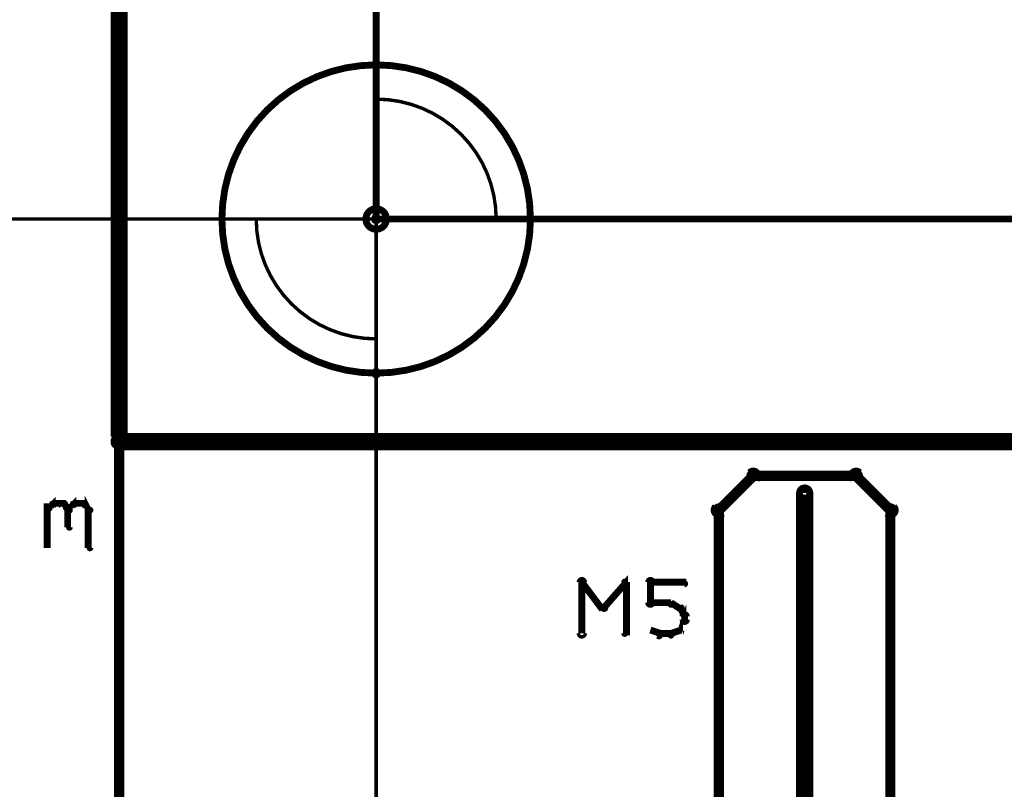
# Model space of a CAD drawing. Extents: x 98 to 599, y 121 to 517.
# Tile 45 of 77: x 400 to 428, y 168 to 190. Entities that reach past the tile are written whole.
import ezdxf

# ---------------------------------------------------------------- set-up
doc = ezdxf.new("R2010")
doc.units = 0
doc.layers.get('0').update_dxf_attribs({"linetype": 'CONTINUOUS'})
for name, color, linetype in [('COPPER', 3, 'CONTINUOUS'), ('DIMENSIONS', 2, 'CONTINUOUS'), ('DRAWING', 4, 'CONTINUOUS'), ('OUTLINES', 1, 'CONTINUOUS')]:
    doc.layers.add(name, color=color, linetype=linetype)

# ---------------------------------------------------------------- blocks, each defined once
blk = doc.blocks.new('VIA')
at = {"const_width": 0.2}
blk.add_lwpolyline([(-0.3, 0, 1), (0.3, 0, 1)], format="xyb", close=True, dxfattribs=at)

msp = doc.modelspace()

# ---------------------------------------------------------------- linework, layer by layer
at = {"layer": 'DIMENSIONS', "color": 94}
for points in [[(409.9, 184.5, 0.1, 0.1, 1), (410.1, 184.5, 0, 0, 0), (410, 184.5, 0, 0, 0), (410, 184.5, 0.2, 0.2, 0), (410, 231, 0.2, 0.2, 0), (410, 231, 0, 0, 0), (410, 231, 0.1, 0.1, 0), (410.1, 231, 0.1, 0.1, 1), (409.9, 231, 0, 0, 0)], [(402.5, 219.5, 0.1, 0.1, 1), (402.5, 219.5, 0, 0, 0), (402.5, 219.5, 0, 0, 0), (402.5, 219.5, 0.1, 0.1, 0), (402.5, 121.5, 0.1, 0.1, 0), (402.5, 121.5, 0, 0, 0), (402.5, 121.5, 0.1, 0.1, 0), (402.5, 121.5, 0.1, 0.1, 1), (402.5, 121.5, 0, 0, 0)], [(402.5, 208.9, 0.1, 0.1, 1), (402.5, 208.9, 0, 0, 0), (402.5, 208.9, 0, 0, 0), (402.5, 208.9, 0.1, 0.1, 0), (402.5, 126.5, 0.1, 0.1, 0), (402.5, 126.5, 0, 0, 0), (402.5, 126.5, 0.1, 0.1, 0), (402.5, 126.5, 0.1, 0.1, 1), (402.5, 126.5, 0, 0, 0)], [(402.5, 196.9, 0.1, 0.1, 1), (402.5, 196.9, 0, 0, 0), (402.5, 196.9, 0, 0, 0), (402.5, 196.9, 0.1, 0.1, 0), (402.5, 146.5, 0.1, 0.1, 0), (402.5, 146.5, 0, 0, 0), (402.5, 146.5, 0.1, 0.1, 0), (402.5, 146.5, 0.1, 0.1, 1), (402.5, 146.5, 0, 0, 0)], [(410, 184.6, 0.1, 0.1, 1), (410, 184.4, 0, 0, 0), (410, 184.5, 0, 0, 0), (410, 184.5, 0.2, 0.2, 0), (465, 184.5, 0.2, 0.2, 0), (465, 184.5, 0, 0, 0), (465, 184.5, 0.1, 0.1, 0), (465, 184.4, 0.1, 0.1, 1), (465, 184.6, 0, 0, 0)], [(410, 184.5, 0.1, 0.1, 1), (410, 184.5, 0, 0, 0), (410, 184.5, 0, 0, 0), (410, 184.5, 0.1, 0.1, 0), (392, 184.5, 0.1, 0.1, 0), (392, 184.5, 0, 0, 0), (392, 184.5, 0.1, 0.1, 0), (392, 184.5, 0.1, 0.1, 1), (392, 184.5, 0, 0, 0)], [(402.5, 184.5, 0.1, 0.1, 1), (402.5, 184.5, 0, 0, 0), (402.5, 184.5, 0, 0, 0), (402.5, 184.5, 0.1, 0.1, 0), (402.5, 131.5, 0.1, 0.1, 0), (402.5, 131.5, 0, 0, 0), (402.5, 131.5, 0.1, 0.1, 0), (402.5, 131.5, 0.1, 0.1, 1), (402.5, 131.5, 0, 0, 0)], [(402.5, 184.5, 0.1, 0.1, 1), (402.5, 184.5, 0, 0, 0), (402.5, 184.5, 0, 0, 0), (402.5, 184.5, 0.1, 0.1, 0), (402.5, 141.5, 0.1, 0.1, 0), (402.5, 141.5, 0, 0, 0), (402.5, 141.5, 0.1, 0.1, 0), (402.5, 141.5, 0.1, 0.1, 1), (402.5, 141.5, 0, 0, 0)], [(402.5, 184.5, 0.1, 0.1, 1), (402.5, 184.5, 0, 0, 0), (402.5, 184.5, 0, 0, 0), (402.5, 184.5, 0.1, 0.1, 0), (402.5, 151.5, 0.1, 0.1, 0), (402.5, 151.5, 0, 0, 0), (402.5, 151.5, 0.1, 0.1, 0), (402.5, 151.5, 0.1, 0.1, 1), (402.5, 151.5, 0, 0, 0)], [(410, 184.5, 0.1, 0.1, 1), (410, 184.5, 0, 0, 0), (410, 184.5, 0, 0, 0), (410, 184.5, 0.1, 0.1, 0), (410, 151.5, 0.1, 0.1, 0), (410, 151.5, 0, 0, 0), (410, 151.5, 0.1, 0.1, 0), (410, 151.5, 0.1, 0.1, 1), (410, 151.5, 0, 0, 0)], [(400.4, 176, 0.1, 0.1, 1), (400.4, 176, 0, 0, 0), (400.4, 176, 0, 0, 0), (400.4, 176, 0.2, 0.2, 0), (400.6, 176.2, 0.2, 0.2, 0), (400.6, 176.2, 0, 0, 0), (400.6, 176.2, 0.1, 0.1, 0), (400.6, 176.1, 0.1, 0.1, 1), (400.5, 176.2, 0, 0, 0)], [(401, 176, 0.1, 0.1, 1), (401.1, 176, 0, 0, 0), (401, 176, 0, 0, 0), (401, 176, 0.2, 0.2, 0), (401.2, 176.2, 0.2, 0.2, 0), (401.2, 176.2, 0, 0, 0), (401.2, 176.2, 0.1, 0.1, 0), (401.2, 176.1, 0.1, 0.1, 1), (401.1, 176.2, 0, 0, 0)], [(401.5, 176.2, 0.1, 0.1, 1), (401.5, 176.1, 0, 0, 0), (401.5, 176.2, 0, 0, 0), (401.5, 176.2, 0.2, 0.2, 0), (401.6, 176, 0.2, 0.2, 0), (401.6, 176, 0, 0, 0), (401.6, 176, 0.1, 0.1, 0), (401.6, 176, 0.1, 0.1, 1), (401.7, 176, 0, 0, 0)], [(400.4, 174.9, 0.1, 0.1, 1), (400.4, 174.9, 0, 0, 0), (400.4, 174.9, 0, 0, 0), (400.4, 174.9, 0.2, 0.2, 0), (400.4, 176.2, 0.2, 0.2, 0), (400.4, 176.2, 0, 0, 0), (400.4, 176.2, 0.1, 0.1, 0), (400.4, 176.2, 0.1, 0.1, 1), (400.4, 176.2, 0, 0, 0)], [(400.6, 176.2, 0.1, 0.1, 1), (400.6, 176.1, 0, 0, 0), (400.6, 176.2, 0, 0, 0), (400.6, 176.2, 0.2, 0.2, 0), (400.9, 176.2, 0.2, 0.2, 0), (400.9, 176.2, 0, 0, 0), (400.9, 176.2, 0.1, 0.1, 0), (400.9, 176.1, 0.1, 0.1, 1), (400.9, 176.2, 0, 0, 0)], [(400.9, 176.2, 0.1, 0.1, 1), (400.8, 176.1, 0, 0, 0), (400.9, 176.2, 0, 0, 0), (400.9, 176.2, 0.2, 0.2, 0), (401, 176, 0.2, 0.2, 0), (401, 176, 0, 0, 0), (401, 176, 0.1, 0.1, 0), (401, 176, 0.1, 0.1, 1), (401.1, 176, 0, 0, 0)], [(401.1, 176, 0.1, 0.1, 1), (401, 176, 0, 0, 0), (401, 176, 0, 0, 0), (401, 176, 0.2, 0.2, 0), (401, 175.5, 0.2, 0.2, 0), (401, 175.5, 0, 0, 0), (401, 175.5, 0.1, 0.1, 0), (401, 175.5, 0.1, 0.1, 1), (401.1, 175.5, 0, 0, 0)], [(401.2, 176.2, 0.1, 0.1, 1), (401.2, 176.1, 0, 0, 0), (401.2, 176.2, 0, 0, 0), (401.2, 176.2, 0.2, 0.2, 0), (401.5, 176.2, 0.2, 0.2, 0), (401.5, 176.2, 0, 0, 0), (401.5, 176.2, 0.1, 0.1, 0), (401.5, 176.1, 0.1, 0.1, 1), (401.5, 176.2, 0, 0, 0)], [(401.7, 176, 0.1, 0.1, 1), (401.6, 176, 0, 0, 0), (401.6, 176, 0, 0, 0), (401.6, 176, 0.2, 0.2, 0), (401.6, 174.9, 0.2, 0.2, 0), (401.6, 174.9, 0, 0, 0), (401.6, 174.9, 0.1, 0.1, 0), (401.6, 174.9, 0.1, 0.1, 1), (401.7, 174.9, 0, 0, 0)]]:
    msp.add_lwpolyline(points, format="xyseb", dxfattribs=at)
at = {"layer": 'DRAWING', "color": 2}
for points in [[(552.5, 517, 0.3, 0.3, 0), (552.5, 167, 0, 0, 0), (552.5, 167, 0.2, 0.2, 0), (552.4, 167, 0.2, 0.2, 1), (552.6, 167, 0, 0, 0), (552.5, 166.9, 0.2, 0.2, 1), (552.5, 167.1, 0, 0, 0), (552.5, 167, 0, 0, 0), (552.5, 167, 0.3, 0.3, 0), (402.5, 167, 0, 0, 0), (402.5, 167, 0.2, 0.2, 0), (402.5, 167.1, 0.2, 0.2, 1), (402.5, 166.9, 0, 0, 0), (402.4, 167, 0.2, 0.2, 1), (402.6, 167, 0, 0, 0), (402.5, 167, 0, 0, 0), (402.5, 167, 0.3, 0.3, 0), (402.5, 517, 0, 0, 0)], [(422.6, 176.5, 0.3, 0.3, 1), (422.4, 176.5, 0, 0, 0), (422.5, 176.5, 0, 0, 0), (422.5, 176.5, 0.5, 0.5, 0), (422.5, 156.5, 0.5, 0.5, 0), (422.5, 156.5, 0, 0, 0), (422.5, 156.5, 0.3, 0.3, 0), (422.4, 156.5, 0.3, 0.3, 1), (422.6, 156.5, 0, 0, 0)], [(415.9, 172.4, 0.1, 0.1, 1), (416.1, 172.4, 0, 0, 0), (416, 172.4, 0, 0, 0), (416, 172.4, 0.2, 0.2, 0), (416, 173.9, 0.2, 0.2, 0), (416, 173.9, 0, 0, 0), (416, 173.9, 0.1, 0.1, 0), (416.1, 173.9, 0.1, 0.1, 1), (415.9, 173.9, 0, 0, 0)], [(416.6, 173.2, 0.1, 0.1, 1), (416.7, 173.1, 0, 0, 0), (416.6, 173.1, 0, 0, 0), (416.6, 173.1, 0.2, 0.2, 0), (417.3, 173.9, 0.2, 0.2, 0), (417.3, 173.9, 0, 0, 0), (417.3, 173.9, 0.1, 0.1, 0), (417.3, 173.8, 0.1, 0.1, 1), (417.2, 173.9, 0, 0, 0)], [(417.9, 173.3, 0.1, 0.1, 1), (418.1, 173.3, 0, 0, 0), (418, 173.3, 0, 0, 0), (418, 173.3, 0.2, 0.2, 0), (418, 173.9, 0.2, 0.2, 0), (418, 173.9, 0, 0, 0), (418, 173.9, 0.1, 0.1, 0), (418.1, 173.9, 0.1, 0.1, 1), (417.9, 173.9, 0, 0, 0)], [(416, 173.9, 0.1, 0.1, 1), (416, 173.8, 0, 0, 0), (416, 173.9, 0, 0, 0), (416, 173.9, 0.2, 0.2, 0), (416.6, 173.1, 0.2, 0.2, 0), (416.6, 173.1, 0, 0, 0), (416.6, 173.1, 0.1, 0.1, 0), (416.6, 173.1, 0.1, 0.1, 1), (416.7, 173.2, 0, 0, 0)], [(417.3, 173.9, 0.1, 0.1, 1), (417.2, 173.9, 0, 0, 0), (417.3, 173.9, 0, 0, 0), (417.3, 173.9, 0.2, 0.2, 0), (417.3, 172.4, 0.2, 0.2, 0), (417.3, 172.4, 0, 0, 0), (417.3, 172.4, 0.1, 0.1, 0), (417.2, 172.4, 0.1, 0.1, 1), (417.3, 172.4, 0, 0, 0)], [(418, 173.9, 0.1, 0.1, 1), (418, 173.8, 0, 0, 0), (418, 173.9, 0, 0, 0), (418, 173.9, 0.2, 0.2, 0), (419, 173.9, 0.2, 0.2, 0), (419, 173.9, 0, 0, 0), (419, 173.9, 0.1, 0.1, 0), (419, 173.8, 0.1, 0.1, 1), (419, 173.9, 0, 0, 0)], [(418.6, 173.2, 0.1, 0.1, 1), (418.6, 173.3, 0, 0, 0), (418.6, 173.3, 0, 0, 0), (418.6, 173.3, 0.2, 0.2, 0), (418, 173.3, 0.2, 0.2, 0), (418, 173.3, 0, 0, 0), (418, 173.3, 0.1, 0.1, 0), (418, 173.3, 0.1, 0.1, 1), (418, 173.2, 0, 0, 0)], [(418.9, 173.1, 0.1, 0.1, 1), (418.9, 173.2, 0, 0, 0), (418.9, 173.1, 0, 0, 0), (418.9, 173.1, 0.2, 0.2, 0), (418.6, 173.3, 0.2, 0.2, 0), (418.6, 173.3, 0, 0, 0), (418.6, 173.3, 0.1, 0.1, 0), (418.6, 173.3, 0.1, 0.1, 1), (418.6, 173.2, 0, 0, 0)], [(418.8, 172.5, 0.1, 0.1, 1), (418.9, 172.5, 0, 0, 0), (418.9, 172.5, 0, 0, 0), (418.9, 172.5, 0.2, 0.2, 0), (419, 172.8, 0.2, 0.2, 0), (419, 172.8, 0, 0, 0), (419, 172.8, 0.1, 0.1, 0), (419, 172.7, 0.1, 0.1, 1), (419, 172.8, 0, 0, 0)], [(419, 172.9, 0.1, 0.1, 1), (419, 172.9, 0, 0, 0), (419, 172.9, 0, 0, 0), (419, 172.9, 0.2, 0.2, 0), (418.9, 173.1, 0.2, 0.2, 0), (418.9, 173.1, 0, 0, 0), (418.9, 173.1, 0.1, 0.1, 0), (418.9, 173.1, 0.1, 0.1, 1), (418.8, 173.1, 0, 0, 0)], [(418.9, 172.8, 0.1, 0.1, 1), (419.1, 172.8, 0, 0, 0), (419, 172.8, 0, 0, 0), (419, 172.8, 0.2, 0.2, 0), (419, 172.9, 0.2, 0.2, 0), (419, 172.9, 0, 0, 0), (419, 172.9, 0.1, 0.1, 0), (419.1, 172.9, 0.1, 0.1, 1), (418.9, 172.9, 0, 0, 0)], [(418, 172.5, 0.1, 0.1, 1), (418, 172.5, 0, 0, 0), (418, 172.5, 0, 0, 0), (418, 172.5, 0.2, 0.2, 0), (418.3, 172.4, 0.2, 0.2, 0), (418.3, 172.4, 0, 0, 0), (418.3, 172.4, 0.1, 0.1, 0), (418.2, 172.3, 0.1, 0.1, 1), (418.3, 172.4, 0, 0, 0)], [(418.3, 172.4, 0.1, 0.1, 1), (418.3, 172.3, 0, 0, 0), (418.3, 172.4, 0, 0, 0), (418.3, 172.4, 0.2, 0.2, 0), (418.6, 172.4, 0.2, 0.2, 0), (418.6, 172.4, 0, 0, 0), (418.6, 172.4, 0.1, 0.1, 0), (418.6, 172.3, 0.1, 0.1, 1), (418.6, 172.4, 0, 0, 0)], [(418.6, 172.4, 0.1, 0.1, 1), (418.6, 172.3, 0, 0, 0), (418.6, 172.4, 0, 0, 0), (418.6, 172.4, 0.2, 0.2, 0), (418.9, 172.5, 0.2, 0.2, 0), (418.9, 172.5, 0, 0, 0), (418.9, 172.5, 0.1, 0.1, 0), (418.9, 172.5, 0.1, 0.1, 1), (418.9, 172.5, 0, 0, 0)]]:
    msp.add_lwpolyline(points, format="xyseb", dxfattribs=at)
for points in [[(410, 188.9, 0.1, 0.1, 1), (410, 189.1, 0, 0, 0), (410, 189, 0, 0, 0), (410, 189, 0.2, 0.2, 1), (410, 180, 0, 0, 0), (410, 180, 0.1, 0.1, 0), (410, 179.9, 0.1, 0.1, 1), (410, 180.1, 0, 0, 0), (410, 180.1, 0.1, 0.1, 1), (410, 179.9, 0, 0, 0), (410, 180, 0, 0, 0), (410, 180, 0.2, 0.2, 1), (410, 189, 0.2, 0.2, 0), (410, 189, 0, 0, 0), (410, 189, 0.1, 0.1, 0), (410, 189.1, 0.1, 0.1, 1), (410, 188.9, 0, 0, 0)], [(413.5, 184.5, 0.1, 0.1, 1), (413.5, 184.5, 0, 0, 0), (413.5, 184.5, 0, 0, 0), (413.5, 184.5, 0.1, 0.1, 0.414), (410, 188, 0, 0, 0), (410, 188, 0.1, 0.1, 0), (410, 188, 0.1, 0.1, 1), (410, 188, 0, 0, 0), (410, 188, 0.1, 0.1, 1), (410, 188, 0, 0, 0), (410, 188, 0, 0, 0), (410, 188, 0.1, 0.1, 0), (410, 184.5, 0, 0, 0), (410, 184.5, 0.1, 0.1, 0), (410, 184.5, 0.1, 0.1, 1), (410, 184.5, 0, 0, 0), (410, 184.5, 0.1, 0.1, 1), (410, 184.5, 0, 0, 0), (410, 184.5, 0, 0, 0), (410, 184.5, 0.1, 0.1, 0), (413.5, 184.5, 0.1, 0.1, 0), (413.5, 184.5, 0, 0, 0), (413.5, 184.5, 0.1, 0.1, 0), (413.5, 184.5, 0.1, 0.1, 1), (413.5, 184.5, 0, 0, 0)], [(406.5, 184.5, 0.1, 0.1, 1), (406.5, 184.5, 0, 0, 0), (406.5, 184.5, 0, 0, 0), (406.5, 184.5, 0.1, 0.1, 0.414), (410, 181, 0, 0, 0), (410, 181, 0.1, 0.1, 0), (410, 181, 0.1, 0.1, 1), (410, 181, 0, 0, 0), (410, 181, 0.1, 0.1, 1), (410, 181, 0, 0, 0), (410, 181, 0, 0, 0), (410, 181, 0.1, 0.1, 0), (410, 184.5, 0, 0, 0), (410, 184.5, 0.1, 0.1, 0), (410, 184.5, 0.1, 0.1, 1), (410, 184.5, 0, 0, 0), (410, 184.5, 0.1, 0.1, 1), (410, 184.5, 0, 0, 0), (410, 184.5, 0, 0, 0), (410, 184.5, 0.1, 0.1, 0), (406.5, 184.5, 0.1, 0.1, 0), (406.5, 184.5, 0, 0, 0), (406.5, 184.5, 0.1, 0.1, 0), (406.5, 184.5, 0.1, 0.1, 1), (406.5, 184.5, 0, 0, 0)]]:
    msp.add_lwpolyline(points, format="xyseb", close=True, dxfattribs=at)
at = {"layer": 'OUTLINES', "color": 11}
for points in [[(402.5, 226, 0.5, 0.5, 0), (402.5, 178, 0.5, 0.5, 0), (402.5, 178, 0, 0, 0), (402.5, 178, 0.3, 0.3, 0), (402.4, 178, 0.3, 0.3, 1), (402.6, 178, 0, 0, 0), (402.5, 178.1, 0.3, 0.3, 1), (402.5, 177.9, 0, 0, 0), (402.5, 178, 0, 0, 0), (402.5, 178, 0.5, 0.5, 0), (452.5, 178, 0, 0, 0), (452.5, 178, 0.3, 0.3, 0), (452.5, 177.9, 0.3, 0.3, 1), (452.5, 178.1, 0, 0, 0), (452.4, 178, 0.3, 0.3, 1), (452.6, 178, 0, 0, 0), (452.5, 178, 0, 0, 0), (452.5, 178, 0.5, 0.5, 0), (452.5, 226, 0, 0, 0)], [(425, 162, 0.3, 0.3, 0), (425, 176, 0, 0, 0), (425, 176, 0.2, 0.2, 0), (425.1, 176, 0.2, 0.2, 1), (424.9, 176, 0, 0, 0), (424.9, 175.9, 0.2, 0.2, 1), (425.1, 176.1, 0, 0, 0), (425, 176, 0, 0, 0), (425, 176, 0.3, 0.3, 0), (424, 177, 0, 0, 0), (424, 177, 0.2, 0.2, 0), (424.1, 177.1, 0.2, 0.2, 1), (423.9, 176.9, 0, 0, 0), (424, 176.9, 0.2, 0.2, 1), (424, 177.1, 0, 0, 0), (424, 177, 0, 0, 0), (424, 177, 0.3, 0.3, 0), (421, 177, 0, 0, 0), (421, 177, 0.2, 0.2, 0), (421, 177.1, 0.2, 0.2, 1), (421, 176.9, 0, 0, 0), (421.1, 176.9, 0.2, 0.2, 1), (420.9, 177.1, 0, 0, 0), (421, 177, 0, 0, 0), (421, 177, 0.3, 0.3, 0), (420, 176, 0, 0, 0), (420, 176, 0.2, 0.2, 0), (419.9, 176.1, 0.2, 0.2, 1), (420.1, 175.9, 0, 0, 0), (420.1, 176, 0.2, 0.2, 1), (419.9, 176, 0, 0, 0), (420, 176, 0, 0, 0), (420, 176, 0.3, 0.3, 0), (420, 162, 0, 0, 0)]]:
    msp.add_lwpolyline(points, format="xyseb", dxfattribs=at)

# ---------------------------------------------------------------- block references
at = {"layer": 'COPPER', "color": 2}
msp.add_blockref('VIA', (410, 184.5), dxfattribs=at)
at = {"layer": 'DIMENSIONS', "color": 2}
msp.add_blockref('VIA', (410, 184.5), dxfattribs=at)
at = {"layer": 'DRAWING', "color": 2}
msp.add_blockref('VIA', (410, 184.5), dxfattribs=at)
at = {"layer": 'OUTLINES', "color": 2}
msp.add_blockref('VIA', (410, 184.5), dxfattribs=at)

doc.saveas('drawing.dxf')
